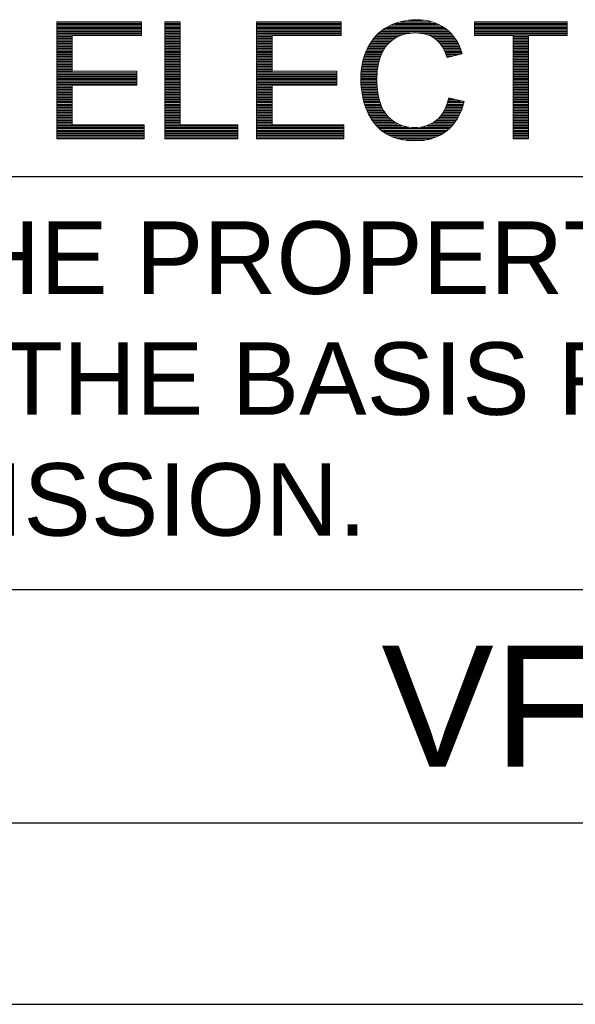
# Model space of a CAD drawing. Header units: millimetres. Extents: x 10777 to 12153, y -350 to 623.
# Tile 23 of 59: x 11135 to 11211, y -350 to -216. Entities that reach past the tile are written whole.
import ezdxf
from ezdxf.enums import TextEntityAlignment as Align

# ---------------------------------------------------------------- set-up
doc = ezdxf.new("R2010")
doc.units = ezdxf.units.MM
doc.layers.add('DIM', color=7, linetype='Continuous')
doc.styles.add('TEXTSTYLE_1', font='arial.ttf')

msp = doc.modelspace()

# ---------------------------------------------------------------- linework, layer by layer
at = {"color": 7}
for p, q in [((11140.49, -216.69), (11151.96, -216.69)), ((11140.49, -216.91), (11151.96, -216.91)), ((11140.49, -217.13), (11151.96, -217.13)), ((11140.49, -217.36), (11151.96, -217.36)), ((11155.14, -216.69), (11157.24, -216.69)), ((11155.14, -216.91), (11157.24, -216.91)), ((11155.14, -217.13), (11157.24, -217.13)), ((11155.14, -217.36), (11157.24, -217.36)), ((11167.6, -216.69), (11179.07, -216.69)), ((11167.6, -216.91), (11179.07, -216.91)), ((11167.6, -217.13), (11179.07, -217.13)), ((11167.6, -217.36), (11179.07, -217.36)), ((11185.4, -217.36), (11192.84, -217.36)), ((11185.84, -217.13), (11192.45, -217.13)), ((11186.37, -216.91), (11191.97, -216.91)), ((11187.07, -216.69), (11191.32, -216.69)), ((11188.26, -216.46), (11190.18, -216.46)), ((11197.16, -216.69), (11209.73, -216.69)), ((11197.16, -216.91), (11209.73, -216.91)), ((11197.16, -217.13), (11209.73, -217.13)), ((11197.16, -217.36), (11209.73, -217.36)), ((11140.49, -217.58), (11151.96, -217.58)), ((11140.49, -217.8), (11151.96, -217.8)), ((11140.49, -218.02), (11151.96, -218.02)), ((11140.49, -218.25), (11151.96, -218.25)), ((11140.49, -218.47), (11151.96, -218.47)), ((11140.49, -218.69), (11142.59, -218.69)), ((11155.14, -217.58), (11157.24, -217.58)), ((11155.14, -217.8), (11157.24, -217.8)), ((11155.14, -218.02), (11157.24, -218.02)), ((11155.14, -218.25), (11157.24, -218.25)), ((11155.14, -218.47), (11157.24, -218.47)), ((11155.14, -218.69), (11157.24, -218.69)), ((11167.6, -217.58), (11179.07, -217.58)), ((11167.6, -217.8), (11179.07, -217.8)), ((11167.6, -218.02), (11179.07, -218.02)), ((11167.6, -218.25), (11179.07, -218.25)), ((11167.6, -218.47), (11179.07, -218.47)), ((11167.6, -218.69), (11169.7, -218.69)), ((11183.69, -218.69), (11186.78, -218.69)), ((11183.9, -218.47), (11187.35, -218.47)), ((11184.14, -218.25), (11188.41, -218.25)), ((11184.4, -218.02), (11193.71, -218.02)), ((11184.69, -217.8), (11193.45, -217.8)), ((11185.02, -217.58), (11193.17, -217.58)), ((11189.88, -218.25), (11193.94, -218.25)), ((11190.84, -218.47), (11194.14, -218.47)), ((11191.34, -218.69), (11194.32, -218.69)), ((11197.16, -217.58), (11209.73, -217.58)), ((11197.16, -217.8), (11209.73, -217.8)), ((11197.16, -218.02), (11209.73, -218.02)), ((11197.16, -218.25), (11209.73, -218.25)), ((11197.16, -218.47), (11209.73, -218.47)), ((11202.38, -218.69), (11204.48, -218.69)), ((11140.49, -218.92), (11142.59, -218.92)), ((11140.49, -219.14), (11142.59, -219.14)), ((11140.49, -219.36), (11142.59, -219.36)), ((11140.49, -219.59), (11142.59, -219.59)), ((11140.49, -219.81), (11142.59, -219.81)), ((11140.49, -220.03), (11142.59, -220.03)), ((11155.14, -218.92), (11157.24, -218.92)), ((11155.14, -219.14), (11157.24, -219.14)), ((11155.14, -219.36), (11157.24, -219.36)), ((11155.14, -219.59), (11157.24, -219.59)), ((11155.14, -219.81), (11157.24, -219.81)), ((11155.14, -220.03), (11157.24, -220.03)), ((11167.6, -218.92), (11169.7, -218.92)), ((11167.6, -219.14), (11169.7, -219.14)), ((11167.6, -219.36), (11169.7, -219.36)), ((11167.6, -219.59), (11169.7, -219.59)), ((11167.6, -219.81), (11169.7, -219.81)), ((11167.6, -220.03), (11169.7, -220.03)), ((11182.75, -220.03), (11185.13, -220.03)), ((11182.88, -219.81), (11185.32, -219.81)), ((11183.01, -219.59), (11185.53, -219.59)), ((11183.16, -219.36), (11185.77, -219.36)), ((11183.32, -219.14), (11186.04, -219.14)), ((11183.5, -218.92), (11186.37, -218.92)), ((11191.71, -218.92), (11194.49, -218.92)), ((11192, -219.14), (11194.64, -219.14)), ((11192.23, -219.36), (11194.78, -219.36)), ((11192.43, -219.59), (11194.9, -219.59)), ((11192.6, -219.81), (11195.02, -219.81)), ((11192.75, -220.03), (11195.12, -220.03)), ((11202.38, -218.92), (11204.48, -218.92)), ((11202.38, -219.14), (11204.48, -219.14)), ((11202.38, -219.36), (11204.48, -219.36)), ((11202.38, -219.59), (11204.48, -219.59)), ((11202.38, -219.81), (11204.48, -219.81)), ((11202.38, -220.03), (11204.48, -220.03)), ((11140.49, -220.25), (11142.59, -220.25)), ((11140.49, -220.48), (11142.59, -220.48)), ((11140.49, -220.7), (11142.59, -220.7)), ((11140.49, -220.92), (11142.59, -220.92)), ((11140.49, -221.15), (11142.59, -221.15)), ((11140.49, -221.37), (11142.59, -221.37)), ((11155.14, -220.25), (11157.24, -220.25)), ((11155.14, -220.48), (11157.24, -220.48)), ((11155.14, -220.7), (11157.24, -220.7)), ((11155.14, -220.92), (11157.24, -220.92)), ((11155.14, -221.15), (11157.24, -221.15)), ((11155.14, -221.37), (11157.24, -221.37)), ((11167.6, -220.25), (11169.7, -220.25)), ((11167.6, -220.48), (11169.7, -220.48)), ((11167.6, -220.7), (11169.7, -220.7)), ((11167.6, -220.92), (11169.7, -220.92)), ((11167.6, -221.15), (11169.7, -221.15)), ((11167.6, -221.37), (11169.7, -221.37)), ((11182.18, -221.37), (11184.42, -221.37)), ((11182.26, -221.15), (11184.5, -221.15)), ((11182.34, -220.92), (11184.6, -220.92)), ((11182.43, -220.7), (11184.71, -220.7)), ((11182.53, -220.48), (11184.83, -220.48)), ((11182.64, -220.25), (11184.97, -220.25)), ((11192.88, -220.25), (11195.22, -220.25)), ((11193, -220.48), (11195.3, -220.48)), ((11193.11, -220.7), (11195.38, -220.7)), ((11193.21, -220.92), (11195.45, -220.92)), ((11193.29, -221.15), (11195, -221.15)), ((11193.37, -221.37), (11194.06, -221.37)), ((11202.38, -220.25), (11204.48, -220.25)), ((11202.38, -220.48), (11204.48, -220.48)), ((11202.38, -220.7), (11204.48, -220.7)), ((11202.38, -220.92), (11204.48, -220.92)), ((11202.38, -221.15), (11204.48, -221.15)), ((11202.38, -221.37), (11204.48, -221.37)), ((11140.49, -221.59), (11142.59, -221.59)), ((11140.49, -221.82), (11142.59, -221.82)), ((11140.49, -222.04), (11142.59, -222.04)), ((11140.49, -222.26), (11142.59, -222.26)), ((11140.49, -222.49), (11142.59, -222.49)), ((11140.49, -222.71), (11142.59, -222.71)), ((11155.14, -221.59), (11157.24, -221.59)), ((11155.14, -221.82), (11157.24, -221.82)), ((11155.14, -222.04), (11157.24, -222.04)), ((11155.14, -222.26), (11157.24, -222.26)), ((11155.14, -222.49), (11157.24, -222.49)), ((11155.14, -222.71), (11157.24, -222.71)), ((11167.6, -221.59), (11169.7, -221.59)), ((11167.6, -221.82), (11169.7, -221.82)), ((11167.6, -222.04), (11169.7, -222.04)), ((11167.6, -222.26), (11169.7, -222.26)), ((11167.6, -222.49), (11169.7, -222.49)), ((11167.6, -222.71), (11169.7, -222.71)), ((11181.87, -222.71), (11184.06, -222.71)), ((11181.91, -222.49), (11184.11, -222.49)), ((11181.95, -222.26), (11184.16, -222.26)), ((11182, -222.04), (11184.22, -222.04)), ((11182.06, -221.82), (11184.28, -221.82)), ((11182.12, -221.59), (11184.35, -221.59)), ((11202.38, -221.59), (11204.48, -221.59)), ((11202.38, -221.82), (11204.48, -221.82)), ((11202.38, -222.04), (11204.48, -222.04)), ((11202.38, -222.26), (11204.48, -222.26)), ((11202.38, -222.49), (11204.48, -222.49)), ((11202.38, -222.71), (11204.48, -222.71)), ((11140.49, -222.93), (11142.59, -222.93)), ((11140.49, -223.15), (11142.59, -223.15)), ((11140.49, -223.38), (11142.59, -223.38)), ((11140.49, -223.6), (11151.36, -223.6)), ((11140.49, -223.82), (11151.36, -223.82)), ((11140.49, -224.05), (11151.36, -224.05)), ((11155.14, -222.93), (11157.24, -222.93)), ((11155.14, -223.15), (11157.24, -223.15)), ((11155.14, -223.38), (11157.24, -223.38)), ((11155.14, -223.6), (11157.24, -223.6)), ((11155.14, -223.82), (11157.24, -223.82)), ((11155.14, -224.05), (11157.24, -224.05)), ((11167.6, -222.93), (11169.7, -222.93)), ((11167.6, -223.15), (11169.7, -223.15)), ((11167.6, -223.38), (11169.7, -223.38)), ((11167.6, -223.6), (11178.47, -223.6)), ((11167.6, -223.82), (11178.47, -223.82)), ((11167.6, -224.05), (11178.47, -224.05)), ((11181.74, -224.05), (11183.91, -224.05)), ((11181.75, -223.82), (11183.92, -223.82)), ((11181.77, -223.6), (11183.94, -223.6)), ((11181.78, -223.38), (11183.96, -223.38)), ((11181.81, -223.15), (11183.99, -223.15)), ((11181.84, -222.93), (11184.02, -222.93)), ((11202.38, -222.93), (11204.48, -222.93)), ((11202.38, -223.15), (11204.48, -223.15)), ((11202.38, -223.38), (11204.48, -223.38)), ((11202.38, -223.6), (11204.48, -223.6)), ((11202.38, -223.82), (11204.48, -223.82)), ((11202.38, -224.05), (11204.48, -224.05)), ((11140.49, -224.27), (11151.36, -224.27)), ((11140.49, -224.49), (11151.36, -224.49)), ((11140.49, -224.72), (11151.36, -224.72)), ((11140.49, -224.94), (11151.36, -224.94)), ((11140.49, -225.16), (11151.36, -225.16)), ((11140.49, -225.38), (11142.59, -225.38)), ((11155.14, -224.27), (11157.24, -224.27)), ((11155.14, -224.49), (11157.24, -224.49)), ((11155.14, -224.72), (11157.24, -224.72)), ((11155.14, -224.94), (11157.24, -224.94)), ((11155.14, -225.16), (11157.24, -225.16)), ((11155.14, -225.38), (11157.24, -225.38)), ((11167.6, -224.27), (11178.47, -224.27)), ((11167.6, -224.49), (11178.47, -224.49)), ((11167.6, -224.72), (11178.47, -224.72)), ((11167.6, -224.94), (11178.47, -224.94)), ((11167.6, -225.16), (11178.47, -225.16)), ((11167.6, -225.38), (11169.7, -225.38)), ((11181.73, -224.49), (11183.9, -224.49)), ((11181.74, -224.27), (11183.9, -224.27)), ((11181.74, -224.72), (11183.9, -224.72)), ((11181.74, -224.94), (11183.91, -224.94)), ((11181.75, -225.16), (11183.92, -225.16)), ((11181.77, -225.38), (11183.93, -225.38)), ((11202.38, -224.27), (11204.48, -224.27)), ((11202.38, -224.49), (11204.48, -224.49)), ((11202.38, -224.72), (11204.48, -224.72)), ((11202.38, -224.94), (11204.48, -224.94)), ((11202.38, -225.16), (11204.48, -225.16)), ((11202.38, -225.38), (11204.48, -225.38)), ((11140.49, -225.61), (11142.59, -225.61)), ((11140.49, -225.83), (11142.59, -225.83)), ((11140.49, -226.05), (11142.59, -226.05)), ((11140.49, -226.28), (11142.59, -226.28)), ((11140.49, -226.5), (11142.59, -226.5)), ((11140.49, -226.72), (11142.59, -226.72)), ((11155.14, -225.61), (11157.24, -225.61)), ((11155.14, -225.83), (11157.24, -225.83)), ((11155.14, -226.05), (11157.24, -226.05)), ((11155.14, -226.28), (11157.24, -226.28)), ((11155.14, -226.5), (11157.24, -226.5)), ((11155.14, -226.72), (11157.24, -226.72)), ((11167.6, -225.61), (11169.7, -225.61)), ((11167.6, -225.83), (11169.7, -225.83)), ((11167.6, -226.05), (11169.7, -226.05)), ((11167.6, -226.28), (11169.7, -226.28)), ((11167.6, -226.5), (11169.7, -226.5)), ((11167.6, -226.72), (11169.7, -226.72)), ((11181.79, -225.61), (11183.95, -225.61)), ((11181.81, -225.83), (11183.97, -225.83)), ((11181.84, -226.05), (11184, -226.05)), ((11181.87, -226.28), (11184.03, -226.28)), ((11181.91, -226.5), (11184.07, -226.5)), ((11181.95, -226.72), (11184.11, -226.72)), ((11202.38, -225.61), (11204.48, -225.61)), ((11202.38, -225.83), (11204.48, -225.83)), ((11202.38, -226.05), (11204.48, -226.05)), ((11202.38, -226.28), (11204.48, -226.28)), ((11202.38, -226.5), (11204.48, -226.5)), ((11202.38, -226.72), (11204.48, -226.72)), ((11140.49, -226.95), (11142.59, -226.95)), ((11140.49, -227.17), (11142.59, -227.17)), ((11140.49, -227.39), (11142.59, -227.39)), ((11140.49, -227.61), (11142.59, -227.61)), ((11140.49, -227.84), (11142.59, -227.84)), ((11140.49, -228.06), (11142.59, -228.06)), ((11155.14, -226.95), (11157.24, -226.95)), ((11155.14, -227.17), (11157.24, -227.17)), ((11155.14, -227.39), (11157.24, -227.39)), ((11155.14, -227.61), (11157.24, -227.61)), ((11155.14, -227.84), (11157.24, -227.84)), ((11155.14, -228.06), (11157.24, -228.06)), ((11167.6, -226.95), (11169.7, -226.95)), ((11167.6, -227.17), (11169.7, -227.17)), ((11167.6, -227.39), (11169.7, -227.39)), ((11167.6, -227.61), (11169.7, -227.61)), ((11167.6, -227.84), (11169.7, -227.84)), ((11167.6, -228.06), (11169.7, -228.06)), ((11182, -226.95), (11184.16, -226.95)), ((11182.05, -227.17), (11184.21, -227.17)), ((11182.11, -227.39), (11184.27, -227.39)), ((11182.17, -227.61), (11184.34, -227.61)), ((11182.24, -227.84), (11184.42, -227.84)), ((11182.31, -228.06), (11184.5, -228.06)), ((11193.34, -228.06), (11195.6, -228.06)), ((11193.42, -227.84), (11195.67, -227.84)), ((11193.49, -227.61), (11195.73, -227.61)), ((11193.56, -227.39), (11195.27, -227.39)), ((11193.62, -227.17), (11194.39, -227.17)), ((11202.38, -226.95), (11204.48, -226.95)), ((11202.38, -227.17), (11204.48, -227.17)), ((11202.38, -227.39), (11204.48, -227.39)), ((11202.38, -227.61), (11204.48, -227.61)), ((11202.38, -227.84), (11204.48, -227.84)), ((11202.38, -228.06), (11204.48, -228.06)), ((11140.49, -228.28), (11142.59, -228.28)), ((11140.49, -228.51), (11142.59, -228.51)), ((11140.49, -228.73), (11142.59, -228.73)), ((11140.49, -228.95), (11142.59, -228.95)), ((11140.49, -229.18), (11142.59, -229.18)), ((11140.49, -229.4), (11142.59, -229.4)), ((11155.14, -228.28), (11157.24, -228.28)), ((11155.14, -228.51), (11157.24, -228.51)), ((11155.14, -228.73), (11157.24, -228.73)), ((11155.14, -228.95), (11157.24, -228.95)), ((11155.14, -229.18), (11157.24, -229.18)), ((11155.14, -229.4), (11157.24, -229.4)), ((11167.6, -228.28), (11169.7, -228.28)), ((11167.6, -228.51), (11169.7, -228.51)), ((11167.6, -228.73), (11169.7, -228.73)), ((11167.6, -228.95), (11169.7, -228.95)), ((11167.6, -229.18), (11169.7, -229.18)), ((11167.6, -229.4), (11169.7, -229.4)), ((11182.39, -228.28), (11184.6, -228.28)), ((11182.47, -228.51), (11184.7, -228.51)), ((11182.56, -228.73), (11184.82, -228.73)), ((11182.66, -228.95), (11184.96, -228.95)), ((11182.77, -229.18), (11185.12, -229.18)), ((11182.88, -229.4), (11185.29, -229.4)), ((11192.59, -229.4), (11195.06, -229.4)), ((11192.76, -229.18), (11195.17, -229.18)), ((11192.91, -228.95), (11195.27, -228.95)), ((11193.03, -228.73), (11195.36, -228.73)), ((11193.15, -228.51), (11195.45, -228.51)), ((11193.25, -228.28), (11195.53, -228.28)), ((11202.38, -228.28), (11204.48, -228.28)), ((11202.38, -228.51), (11204.48, -228.51)), ((11202.38, -228.73), (11204.48, -228.73)), ((11202.38, -228.95), (11204.48, -228.95)), ((11202.38, -229.18), (11204.48, -229.18)), ((11202.38, -229.4), (11204.48, -229.4)), ((11140.49, -229.62), (11142.59, -229.62)), ((11140.49, -229.84), (11142.59, -229.84)), ((11140.49, -230.07), (11142.59, -230.07)), ((11140.49, -230.29), (11142.59, -230.29)), ((11140.49, -230.51), (11142.59, -230.51)), ((11140.49, -230.74), (11152.33, -230.74)), ((11155.14, -229.62), (11157.24, -229.62)), ((11155.14, -229.84), (11157.24, -229.84)), ((11155.14, -230.07), (11157.24, -230.07)), ((11155.14, -230.29), (11157.24, -230.29)), ((11155.14, -230.51), (11157.24, -230.51)), ((11155.14, -230.74), (11165.05, -230.74)), ((11167.6, -229.62), (11169.7, -229.62)), ((11167.6, -229.84), (11169.7, -229.84)), ((11167.6, -230.07), (11169.7, -230.07)), ((11167.6, -230.29), (11169.7, -230.29)), ((11167.6, -230.51), (11169.7, -230.51)), ((11167.6, -230.74), (11179.44, -230.74)), ((11183, -229.62), (11185.49, -229.62)), ((11183.14, -229.84), (11185.73, -229.84)), ((11183.28, -230.07), (11186.01, -230.07)), ((11183.44, -230.29), (11186.35, -230.29)), ((11183.62, -230.51), (11186.76, -230.51)), ((11183.81, -230.74), (11187.3, -230.74)), ((11190.73, -230.74), (11194.15, -230.74)), ((11191.24, -230.51), (11194.33, -230.51)), ((11191.62, -230.29), (11194.51, -230.29)), ((11191.93, -230.07), (11194.66, -230.07)), ((11192.19, -229.84), (11194.8, -229.84)), ((11192.4, -229.62), (11194.94, -229.62)), ((11202.38, -229.62), (11204.48, -229.62)), ((11202.38, -229.84), (11204.48, -229.84)), ((11202.38, -230.07), (11204.48, -230.07)), ((11202.38, -230.29), (11204.48, -230.29)), ((11202.38, -230.51), (11204.48, -230.51)), ((11202.38, -230.74), (11204.48, -230.74)), ((11140.49, -230.96), (11152.33, -230.96)), ((11140.49, -231.18), (11152.33, -231.18)), ((11140.49, -231.41), (11152.33, -231.41)), ((11140.49, -231.63), (11152.33, -231.63)), ((11140.49, -231.85), (11152.33, -231.85)), ((11140.49, -232.07), (11152.33, -232.07)), ((11155.14, -230.96), (11165.05, -230.96)), ((11155.14, -231.18), (11165.05, -231.18)), ((11155.14, -231.41), (11165.05, -231.41)), ((11155.14, -231.63), (11165.05, -231.63)), ((11155.14, -231.85), (11165.05, -231.85)), ((11155.14, -232.07), (11165.05, -232.07)), ((11167.6, -230.96), (11179.44, -230.96)), ((11167.6, -231.18), (11179.44, -231.18)), ((11167.6, -231.41), (11179.44, -231.41)), ((11167.6, -231.63), (11179.44, -231.63)), ((11167.6, -231.85), (11179.44, -231.85)), ((11167.6, -232.07), (11179.44, -232.07)), ((11184.02, -230.96), (11188.2, -230.96)), ((11184.25, -231.18), (11193.71, -231.18)), ((11184.51, -231.41), (11193.45, -231.41)), ((11184.8, -231.63), (11193.16, -231.63)), ((11185.14, -231.85), (11192.83, -231.85)), ((11185.54, -232.07), (11192.44, -232.07)), ((11189.86, -230.96), (11193.94, -230.96)), ((11202.38, -230.96), (11204.48, -230.96)), ((11202.38, -231.18), (11204.48, -231.18)), ((11202.38, -231.41), (11204.48, -231.41)), ((11202.38, -231.63), (11204.48, -231.63)), ((11202.38, -231.85), (11204.48, -231.85)), ((11202.38, -232.07), (11204.48, -232.07)), ((11140.49, -232.3), (11152.33, -232.3)), ((11140.49, -232.52), (11152.33, -232.52)), ((11155.14, -232.3), (11165.05, -232.3)), ((11155.14, -232.52), (11165.05, -232.52)), ((11167.6, -232.3), (11179.44, -232.3)), ((11167.6, -232.52), (11179.44, -232.52)), ((11186.04, -232.3), (11191.97, -232.3)), ((11186.73, -232.52), (11191.34, -232.52)), ((11187.89, -232.74), (11190.3, -232.74)), ((11202.38, -232.3), (11204.48, -232.3)), ((11202.38, -232.52), (11204.48, -232.52)), ((11440.26, -237.72), (10801.44, -237.72)), ((11440.26, -293.69), (10801.44, -293.69)), ((10801.44, -325.28), (11440.26, -325.28)), ((10776.87, -349.85), (11464.83, -349.85))]:
    msp.add_line(p, q, dxfattribs=at)
at = {"color": 7, "lineweight": 5}
for points in [[(11140.49, -232.55), (11140.49, -232.55), (11140.49, -216.68), (11140.49, -216.68)], [(11140.49, -216.68), (11140.49, -216.68), (11151.96, -216.68), (11151.96, -216.68)], [(11151.96, -216.68), (11151.96, -216.68), (11151.96, -218.55), (11151.96, -218.55)], [(11155.14, -232.55), (11155.14, -232.55), (11155.14, -216.68), (11155.14, -216.68)], [(11155.14, -216.68), (11155.14, -216.68), (11157.24, -216.68), (11157.24, -216.68)], [(11157.24, -216.68), (11157.24, -216.68), (11157.24, -230.67), (11157.24, -230.67)], [(11167.6, -232.55), (11167.6, -232.55), (11167.6, -216.68), (11167.6, -216.68)], [(11167.6, -216.68), (11167.6, -216.68), (11179.07, -216.68), (11179.07, -216.68)], [(11179.07, -216.68), (11179.07, -216.68), (11179.07, -218.55), (11179.07, -218.55)], [(11197.16, -218.55), (11197.16, -218.55), (11197.16, -216.68), (11197.16, -216.68)], [(11197.16, -216.68), (11197.16, -216.68), (11209.73, -216.68), (11209.73, -216.68)], [(11209.73, -216.68), (11209.73, -216.68), (11209.73, -218.55), (11209.73, -218.55)], [(11151.96, -218.55), (11151.96, -218.55), (11142.59, -218.55), (11142.59, -218.55)], [(11142.59, -218.55), (11142.59, -218.55), (11142.59, -223.41), (11142.59, -223.41)], [(11179.07, -218.55), (11179.07, -218.55), (11169.7, -218.55), (11169.7, -218.55)], [(11169.7, -218.55), (11169.7, -218.55), (11169.7, -223.41), (11169.7, -223.41)], [(11193.23, -217.62), (11194.31, -218.43), (11195.06, -219.57), (11195.49, -221.03)], [(11202.38, -218.55), (11202.38, -218.55), (11197.16, -218.55), (11197.16, -218.55)], [(11202.38, -232.55), (11202.38, -232.55), (11202.38, -218.55), (11202.38, -218.55)], [(11209.73, -218.55), (11209.73, -218.55), (11204.48, -218.55), (11204.48, -218.55)], [(11204.48, -218.55), (11204.48, -218.55), (11204.48, -232.55), (11204.48, -232.55)], [(11186.12, -219.08), (11185.3, -219.67), (11184.73, -220.45), (11184.4, -221.44)], [(11193.42, -221.52), (11193.05, -220.36), (11192.52, -219.53), (11191.82, -219)], [(11195.49, -221.03), (11195.49, -221.03), (11193.42, -221.52), (11193.42, -221.52)], [(11142.59, -223.41), (11142.59, -223.41), (11151.36, -223.41), (11151.36, -223.41)], [(11151.36, -223.41), (11151.36, -223.41), (11151.36, -225.27), (11151.36, -225.27)], [(11169.7, -223.41), (11169.7, -223.41), (11178.47, -223.41), (11178.47, -223.41)], [(11178.47, -223.41), (11178.47, -223.41), (11178.47, -225.27), (11178.47, -225.27)], [(11151.36, -225.27), (11151.36, -225.27), (11142.59, -225.27), (11142.59, -225.27)], [(11142.59, -225.27), (11142.59, -225.27), (11142.59, -230.67), (11142.59, -230.67)], [(11178.47, -225.27), (11178.47, -225.27), (11169.7, -225.27), (11169.7, -225.27)], [(11169.7, -225.27), (11169.7, -225.27), (11169.7, -230.67), (11169.7, -230.67)], [(11184.49, -228.02), (11184.88, -229.02), (11185.49, -229.78), (11186.32, -230.28)], [(11192, -230.01), (11192.82, -229.33), (11193.37, -228.32), (11193.66, -226.98)], [(11195.76, -227.52), (11195.32, -229.24), (11194.53, -230.55), (11193.38, -231.46)], [(11193.66, -226.98), (11193.66, -226.98), (11195.76, -227.52), (11195.76, -227.52)], [(11185.02, -231.78), (11183.95, -231.08), (11183.13, -230.07), (11182.57, -228.75)], [(11142.59, -230.67), (11142.59, -230.67), (11152.33, -230.67), (11152.33, -230.67)], [(11152.33, -230.67), (11152.33, -230.67), (11152.33, -232.55), (11152.33, -232.55)], [(11157.24, -230.67), (11157.24, -230.67), (11165.05, -230.67), (11165.05, -230.67)], [(11165.05, -230.67), (11165.05, -230.67), (11165.05, -232.55), (11165.05, -232.55)], [(11169.7, -230.67), (11169.7, -230.67), (11179.44, -230.67), (11179.44, -230.67)], [(11179.44, -230.67), (11179.44, -230.67), (11179.44, -232.55), (11179.44, -232.55)], [(11152.33, -232.55), (11152.33, -232.55), (11140.49, -232.55), (11140.49, -232.55)], [(11165.05, -232.55), (11165.05, -232.55), (11155.14, -232.55), (11155.14, -232.55)], [(11179.44, -232.55), (11179.44, -232.55), (11167.6, -232.55), (11167.6, -232.55)], [(11204.48, -232.55), (11204.48, -232.55), (11202.38, -232.55), (11202.38, -232.55)]]:
    msp.add_open_spline(points, degree=3, dxfattribs=at)
for points, knots in [([(11182.57, -228.75), (11182.01, -227.43), (11181.73, -226.01), (11181.73, -224.49), (11181.73, -224.49), (11181.73, -222.84), (11182.05, -221.4), (11182.68, -220.17), (11182.68, -220.17), (11183.31, -218.94), (11184.21, -218.01), (11185.38, -217.37)], [0.2272727, 0.2272727, 0.2272727, 0.2272727, 0.2727273, 0.2727273, 0.2727273, 0.2727273, 0.3181818, 0.3181818, 0.3181818, 0.3181818, 0.3636364, 0.3636364, 0.3636364, 0.3636364]), ([(11185.38, -217.37), (11186.54, -216.73), (11187.82, -216.41), (11189.22, -216.41), (11189.22, -216.41), (11190.81, -216.41), (11192.14, -216.81), (11193.23, -217.62)], [0.36363636, 0.36363636, 0.36363636, 0.36363636, 0.40909091, 0.40909091, 0.40909091, 0.40909092, 0.45454545, 0.45454545, 0.45454545, 0.45454545]), ([(11191.82, -219), (11191.12, -218.47), (11190.24, -218.21), (11189.18, -218.21), (11189.18, -218.21), (11187.96, -218.21), (11186.94, -218.5), (11186.12, -219.08)], [0.59090909, 0.59090909, 0.59090909, 0.59090909, 0.63636364, 0.63636364, 0.63636364, 0.63636365, 0.68181818, 0.68181818, 0.68181818, 0.68181818]), ([(11184.4, -221.44), (11184.06, -222.42), (11183.9, -223.44), (11183.9, -224.48), (11183.9, -224.48), (11183.9, -225.84), (11184.09, -227.01), (11184.49, -228.02)], [0.72727273, 0.72727273, 0.72727273, 0.72727273, 0.77272727, 0.77272727, 0.77272727, 0.77272728, 0.81818182, 0.81818182, 0.81818182, 0.81818182]), ([(11186.32, -230.28), (11187.15, -230.77), (11188.05, -231.02), (11189.02, -231.02), (11189.02, -231.02), (11190.19, -231.02), (11191.19, -230.68), (11192, -230.01)], [0.86363636, 0.86363636, 0.86363636, 0.86363636, 0.90909091, 0.90909091, 0.90909091, 0.90909092, 0.95454545, 0.95454545, 0.95454545, 0.95454545]), ([(11193.38, -231.46), (11192.24, -232.37), (11190.84, -232.82), (11189.19, -232.82), (11189.19, -232.82), (11187.48, -232.82), (11186.09, -232.47), (11185.02, -231.78)], [0.09090909, 0.09090909, 0.09090909, 0.09090909, 0.13636364, 0.13636364, 0.13636364, 0.13636365, 0.18181818, 0.18181818, 0.18181818, 0.18181818])]:
    msp.add_open_spline(points, degree=3, knots=knots, dxfattribs=at)

# ---------------------------------------------------------------- texts
at = {"color": 7, "insert": (10807.97, -243.75), "char_height": 9.828, "width": 644.5168, "attachment_point": 1, "style": 'TEXTSTYLE_1'}
msp.add_mtext('THESE DRAWINGS AND SPECIFICATIONS ARE THE PROPERTY OF DELTA ELECTRONICS, INC. \\PAND SHALL NOT BE REPRODUCED OR USED AS THE BASIS FOR THE MANUFACTURE OR SELL \\POF APPARATUSES OR DEVICES WITHOUT PERMISSION.', dxfattribs=at)
at = {"layer": 'DIM', "color": 7, "style": 'TEXTSTYLE_1'}
msp.add_text('VFD-MH300-F-PD', height=16.38, dxfattribs=at).set_placement((11278.58, -317.63), align=Align.CENTER)

doc.saveas('drawing.dxf')
